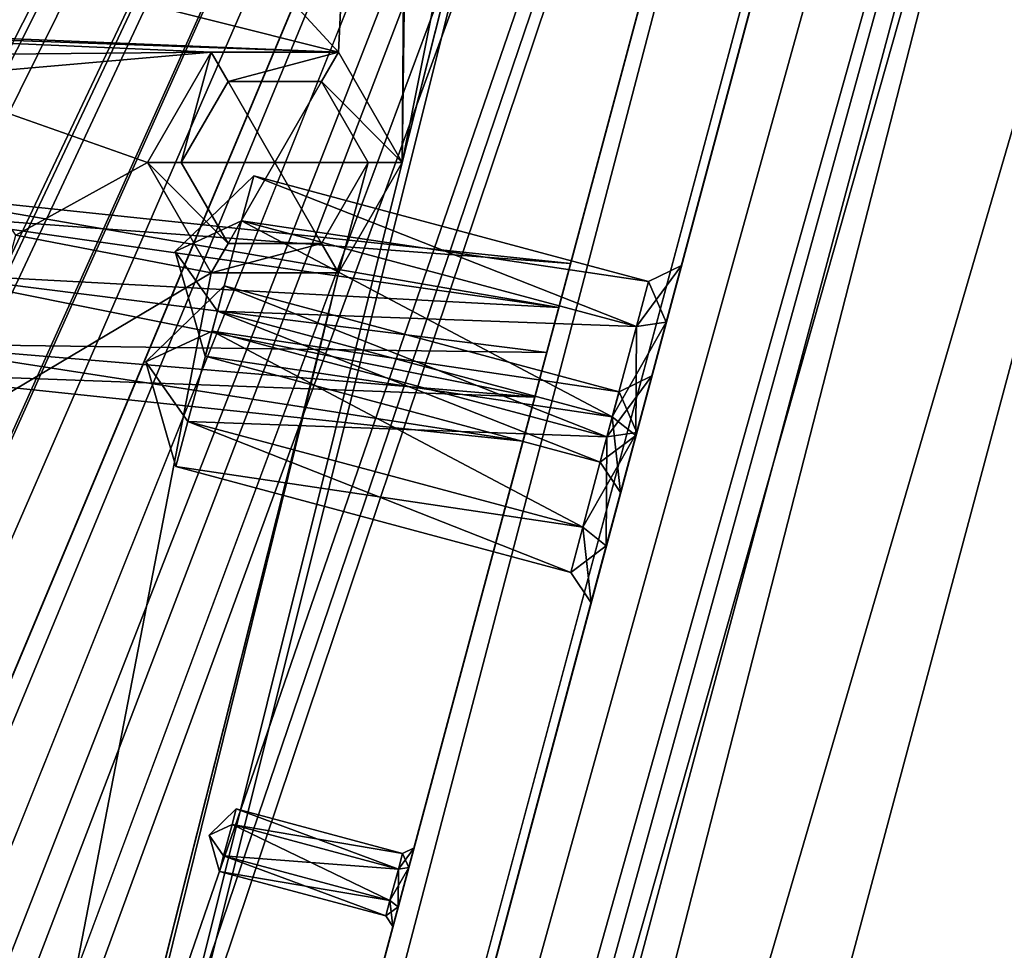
# Model space of a CAD drawing. Header units: inches. Extents: x -12.5 to 12.5, y -27.4 to 0.
# Tile 126 of 136: x 10.1 to 11.5, y -5.5 to -4.3. Entities that reach past the tile are written whole.
import ezdxf

# ---------------------------------------------------------------- set-up
doc = ezdxf.new("R2010")
doc.units = ezdxf.units.IN
doc.header["$LTSCALE"] = 52.148148
doc.header["$MEASUREMENT"] = 0
for name, color, linetype in [('1', 7, 'CONTINUOUS'), ('106', 7, 'CONTINUOUS'), ('113', 7, 'CONTINUOUS'), ('116', 7, 'CONTINUOUS'), ('123', 7, 'CONTINUOUS'), ('125', 7, 'CONTINUOUS'), ('126', 7, 'CONTINUOUS'), ('127', 7, 'CONTINUOUS'), ('2', 7, 'CONTINUOUS'), ('361', 7, 'CONTINUOUS'), ('362', 7, 'CONTINUOUS'), ('363', 7, 'CONTINUOUS'), ('364', 7, 'CONTINUOUS'), ('4', 7, 'CONTINUOUS'), ('479', 7, 'CONTINUOUS'), ('480', 7, 'CONTINUOUS'), ('481', 7, 'CONTINUOUS'), ('482', 7, 'CONTINUOUS'), ('483', 7, 'CONTINUOUS'), ('484', 7, 'CONTINUOUS'), ('533', 7, 'CONTINUOUS'), ('534', 7, 'CONTINUOUS'), ('535', 7, 'CONTINUOUS'), ('536', 7, 'CONTINUOUS'), ('537', 7, 'CONTINUOUS'), ('538', 7, 'CONTINUOUS'), ('611', 7, 'CONTINUOUS'), ('612', 7, 'CONTINUOUS'), ('613', 7, 'CONTINUOUS'), ('614', 7, 'CONTINUOUS'), ('615', 7, 'CONTINUOUS'), ('616', 7, 'CONTINUOUS'), ('749', 7, 'CONTINUOUS'), ('750', 7, 'CONTINUOUS'), ('751', 7, 'CONTINUOUS'), ('752', 7, 'CONTINUOUS'), ('753', 7, 'CONTINUOUS'), ('754', 7, 'CONTINUOUS')]:
    doc.layers.add(name, color=color, linetype=linetype)

msp = doc.modelspace()

# ---------------------------------------------------------------- linework, layer by layer
at = {"layer": '1', "linetype": 'Continuous'}
for points in [[(3.3795, -24.259), (3.7165, -24.7877), (12.2412, -0.07), (3.3795, -24.259)], [(4.4125, -21.109), (3.3795, -24.259), (12.2412, -0.07), (4.4125, -21.109)], [(3.7165, -24.7877), (3.8415, -24.7877), (12.2412, -0.07), (3.7165, -24.7877)], [(3.8415, -24.7877), (3.904, -24.896), (12.2412, -0.07), (3.8415, -24.7877)], [(12.2412, -0.07), (3.904, -24.896), (4.9442, -27.303), (12.2412, -0.07)], [(4.6455, -19.534), (4.2953, -20.8262), (12.2412, -0.07), (4.6455, -19.534)], [(4.2953, -20.8262), (4.4125, -21.109), (12.2412, -0.07), (4.2953, -20.8262)], [(5.0675, -17.959), (4.6455, -19.534), (12.2412, -0.07), (5.0675, -17.959)], [(5.4895, -16.384), (5.0675, -17.959), (12.2412, -0.07), (5.4895, -16.384)], [(5.9453, -15.0918), (5.4895, -16.384), (12.2412, -0.07), (5.9453, -15.0918)], [(6.2163, -13.5168), (5.9453, -14.5262), (12.2412, -0.07), (6.2163, -13.5168)], [(6.0625, -14.809), (5.9453, -15.0918), (12.2412, -0.07), (6.0625, -14.809)], [(5.9453, -14.5262), (6.0625, -14.809), (12.2412, -0.07), (5.9453, -14.5262)], [(6.6383, -11.9418), (6.2163, -12.9512), (12.2412, -0.07), (6.6383, -11.9418)], [(6.3335, -13.234), (6.2163, -13.5168), (12.2412, -0.07), (6.3335, -13.234)], [(6.2163, -12.9512), (6.3335, -13.234), (12.2412, -0.07), (6.2163, -12.9512)], [(7.0603, -10.3668), (6.6383, -11.3762), (12.2412, -0.07), (7.0603, -10.3668)], [(6.7555, -11.659), (6.6383, -11.9418), (12.2412, -0.07), (6.7555, -11.659)], [(6.6383, -11.3762), (6.7555, -11.659), (12.2412, -0.07), (6.6383, -11.3762)], [(7.4823, -8.7918), (7.0603, -9.8012), (12.2412, -0.07), (7.4823, -8.7918)], [(7.1775, -10.084), (7.0603, -10.3668), (12.2412, -0.07), (7.1775, -10.084)], [(7.0603, -9.8012), (7.1775, -10.084), (12.2412, -0.07), (7.0603, -9.8012)], [(7.9043, -7.2168), (7.4823, -8.2262), (12.2412, -0.07), (7.9043, -7.2168)], [(7.5995, -8.509), (7.4823, -8.7918), (12.2412, -0.07), (7.5995, -8.509)], [(7.4823, -8.2262), (7.5995, -8.509), (12.2412, -0.07), (7.4823, -8.2262)], [(8.3263, -5.6418), (7.9043, -6.6512), (12.2412, -0.07), (8.3263, -5.6418)], [(8.0215, -6.934), (7.9043, -7.2168), (12.2412, -0.07), (8.0215, -6.934)], [(7.9043, -6.6512), (8.0215, -6.934), (12.2412, -0.07), (7.9043, -6.6512)], [(8.7483, -4.0668), (8.0435, -4.959), (12.2412, -0.07), (8.7483, -4.0668)], [(8.0435, -4.959), (8.3263, -5.0762), (12.2412, -0.07), (8.0435, -4.959)], [(8.4435, -5.359), (8.3263, -5.6418), (12.2412, -0.07), (8.4435, -5.359)], [(8.3263, -5.0762), (8.4435, -5.359), (12.2412, -0.07), (8.3263, -5.0762)]]:
    msp.add_3dface(points, dxfattribs=at)
at = {"layer": '106', "color": 9, "linetype": 'Continuous', "true_color": 0xbfc4ba}
for points in [[(5.1445, -26.5063, -3.07), (11.9432, -1.1333, -3.07), (12.1412, -1.1863, -3.07), (5.1445, -26.5063, -3.07)], [(5.3425, -26.5593, -3.07), (5.1445, -26.5063, -3.07), (12.1412, -1.1863, -3.07), (5.3425, -26.5593, -3.07)]]:
    msp.add_3dface(points, dxfattribs=at)
at = {"layer": '113', "linetype": 'Continuous'}
for points in [[(5.1445, -26.5063, -3.3), (11.9432, -1.1333, -3.3), (5.1445, -26.5063, -3.07), (5.1445, -26.5063, -3.3)], [(11.9432, -1.1333, -3.3), (11.9432, -1.1333, -3.07), (5.1445, -26.5063, -3.07), (11.9432, -1.1333, -3.3)]]:
    msp.add_3dface(points, dxfattribs=at)
at = {"layer": '116', "linetype": 'Continuous'}
for points in [[(12.1412, -1.1863, -3.3), (5.3425, -26.5593, -3.3), (12.1412, -1.1863, -3.07), (12.1412, -1.1863, -3.3)], [(5.3425, -26.5593, -3.3), (5.3425, -26.5593, -3.07), (12.1412, -1.1863, -3.07), (5.3425, -26.5593, -3.3)]]:
    msp.add_3dface(points, dxfattribs=at)
at = {"layer": '123', "linetype": 'Continuous'}
for points in [[(4.7722, -27.373, -2.782), (12.375, 0, -2.782), (12.1068, 0, -2.782), (4.7722, -27.373, -2.782)], [(12.375, 0, -2.782), (4.7722, -27.373, -2.782), (12.4634, -0.0366, -2.782), (12.375, 0, -2.782)], [(4.7722, -27.373, -2.782), (12.5, -0.125, -2.782), (12.4634, -0.0366, -2.782), (4.7722, -27.373, -2.782)], [(4.7722, -27.373, -2.782), (12.5, -0.9296, -2.782), (12.5, -0.125, -2.782), (4.7722, -27.373, -2.782)], [(4.7722, -27.373, -2.782), (5.4393, -27.2804, -2.782), (12.5, -0.9296, -2.782), (4.7722, -27.373, -2.782)]]:
    msp.add_3dface(points, dxfattribs=at)
at = {"layer": '125', "linetype": 'Continuous'}
for points in [[(12.2412, -0.07), (4.9442, -27.303), (12.2412, -0.07, -0.25), (12.2412, -0.07)], [(12.2412, -0.07, -0.25), (4.9442, -27.303), (12.2077, -0.195, -0.25), (12.2412, -0.07, -0.25)], [(4.9442, -27.303), (11.8127, -1.6694, -0.3911), (12.2077, -0.195, -0.25), (4.9442, -27.303)], [(12.1408, -0.445, -1.11), (5.0595, -26.8728, -1.0059), (5.0447, -26.928, -1.11), (12.1408, -0.445, -1.11)], [(5.1013, -26.7168, -1.0059), (5.0595, -26.8728, -1.0059), (12.1408, -0.445, -1.11), (5.1013, -26.7168, -1.0059)], [(5.9035, -23.7229, -1.0059), (5.1013, -26.7168, -1.0059), (12.1408, -0.445, -1.11), (5.9035, -23.7229, -1.0059)], [(5.9453, -23.5669, -1.0059), (5.9035, -23.7229, -1.0059), (12.1408, -0.445, -1.11), (5.9453, -23.5669, -1.0059)], [(6.7475, -20.573, -1.0059), (5.9453, -23.5669, -1.0059), (12.1408, -0.445, -1.11), (6.7475, -20.573, -1.0059)], [(6.7893, -20.417, -1.0059), (6.7475, -20.573, -1.0059), (12.1408, -0.445, -1.11), (6.7893, -20.417, -1.0059)], [(7.5915, -17.4231, -1.0059), (6.7893, -20.417, -1.0059), (12.1408, -0.445, -1.11), (7.5915, -17.4231, -1.0059)], [(7.6333, -17.2671, -1.0059), (7.5915, -17.4231, -1.0059), (12.1408, -0.445, -1.11), (7.6333, -17.2671, -1.0059)], [(8.4355, -14.2732, -1.0059), (7.6333, -17.2671, -1.0059), (12.1408, -0.445, -1.11), (8.4355, -14.2732, -1.0059)], [(8.4773, -14.1172, -1.0059), (8.4355, -14.2732, -1.0059), (12.1408, -0.445, -1.11), (8.4773, -14.1172, -1.0059)], [(9.2795, -11.1234, -1.0059), (8.4773, -14.1172, -1.0059), (12.1408, -0.445, -1.11), (9.2795, -11.1234, -1.0059)], [(9.3213, -10.9674, -1.0059), (9.2795, -11.1234, -1.0059), (12.1408, -0.445, -1.11), (9.3213, -10.9674, -1.0059)], [(10.1235, -7.9735, -1.0059), (9.3213, -10.9674, -1.0059), (12.1408, -0.445, -1.11), (10.1235, -7.9735, -1.0059)], [(10.1653, -7.8175, -1.0059), (10.1235, -7.9735, -1.0059), (12.1408, -0.445, -1.11), (10.1653, -7.8175, -1.0059)], [(10.9675, -4.8236, -1.0059), (10.1653, -7.8175, -1.0059), (12.1408, -0.445, -1.11), (10.9675, -4.8236, -1.0059)], [(11.0093, -4.6676, -1.0059), (10.9675, -4.8236, -1.0059), (12.1408, -0.445, -1.11), (11.0093, -4.6676, -1.0059)], [(11.0302, -4.5896, -0.866), (11.0093, -4.6676, -1.0059), (12.1408, -0.445, -1.11), (11.0302, -4.5896, -0.866)], [(11.8115, -1.6737, -1.0059), (11.0302, -4.5896, -0.866), (12.1408, -0.445, -1.11), (11.8115, -1.6737, -1.0059)], [(11.8127, -1.6694, -0.3911), (4.9442, -27.303), (11.7709, -1.8254, -0.3911), (11.8127, -1.6694, -0.3911)], [(11.8115, -1.6737, -1.0059), (11.7906, -1.7517, -0.866), (11.0302, -4.5896, -0.866), (11.8115, -1.6737, -1.0059)], [(11.7906, -1.7517, -0.866), (11.75, -1.9034, -0.531), (11.0302, -4.5896, -0.866), (11.7906, -1.7517, -0.866)], [(11.7709, -1.8254, -0.3911), (4.9442, -27.303), (10.9687, -4.8192, -0.3911), (11.7709, -1.8254, -0.3911)], [(11.75, -1.9034, -0.531), (11.7709, -1.8254, -0.3911), (10.9687, -4.8192, -0.3911), (11.75, -1.9034, -0.531)], [(10.9896, -4.7412, -0.531), (11.75, -1.9034, -0.531), (10.9687, -4.8192, -0.3911), (10.9896, -4.7412, -0.531)], [(11.75, -1.9034, -0.531), (10.9896, -4.7412, -0.531), (11.0302, -4.5896, -0.866), (11.75, -1.9034, -0.531)], [(11.0302, -4.5896, -0.866), (10.9896, -4.7412, -0.531), (11.0093, -4.6676, -0.7261), (11.0302, -4.5896, -0.866)], [(11.0093, -4.6676, -0.7261), (10.9687, -4.8192, -0.6709), (10.9675, -4.8236, -0.7261), (11.0093, -4.6676, -0.7261)], [(10.9896, -4.7412, -0.531), (10.9687, -4.8192, -0.6709), (11.0093, -4.6676, -0.7261), (10.9896, -4.7412, -0.531)], [(10.9687, -4.8192, -0.3911), (4.9442, -27.303), (10.9269, -4.9752, -0.3911), (10.9687, -4.8192, -0.3911)], [(10.9675, -4.8236, -1.0059), (10.1862, -7.7395, -0.866), (10.1653, -7.8175, -1.0059), (10.9675, -4.8236, -1.0059)], [(10.9675, -4.8236, -1.0059), (10.9466, -4.9016, -0.866), (10.1862, -7.7395, -0.866), (10.9675, -4.8236, -1.0059)], [(10.9687, -4.8192, -0.6709), (10.9269, -4.9752, -0.6709), (10.9675, -4.8236, -0.7261), (10.9687, -4.8192, -0.6709)], [(10.9675, -4.8236, -0.7261), (10.9269, -4.9752, -0.6709), (10.9466, -4.9016, -0.866), (10.9675, -4.8236, -0.7261)], [(10.9466, -4.9016, -0.866), (10.906, -5.0532, -0.531), (10.1862, -7.7395, -0.866), (10.9466, -4.9016, -0.866)], [(10.9269, -4.9752, -0.6709), (10.906, -5.0532, -0.531), (10.9466, -4.9016, -0.866), (10.9269, -4.9752, -0.6709)], [(10.9269, -4.9752, -0.3911), (4.9442, -27.303), (10.1247, -7.9691, -0.3911), (10.9269, -4.9752, -0.3911)], [(10.906, -5.0532, -0.531), (10.9269, -4.9752, -0.3911), (10.1247, -7.9691, -0.3911), (10.906, -5.0532, -0.531)], [(10.1456, -7.8911, -0.531), (10.906, -5.0532, -0.531), (10.1247, -7.9691, -0.3911), (10.1456, -7.8911, -0.531)], [(10.906, -5.0532, -0.531), (10.1456, -7.8911, -0.531), (10.1862, -7.7395, -0.866), (10.906, -5.0532, -0.531)]]:
    msp.add_3dface(points, dxfattribs=at)
at = {"layer": '126', "linetype": 'Continuous'}
for points in [[(11.9875, -0.445, -1.11), (5.0447, -26.928, -1.11), (4.8914, -26.928, -1.11), (11.9875, -0.445, -1.11)], [(12.1408, -0.445, -1.11), (5.0447, -26.928, -1.11), (11.9875, -0.445, -1.11), (12.1408, -0.445, -1.11)]]:
    msp.add_3dface(points, dxfattribs=at)
at = {"layer": '127', "color": 253, "linetype": 'Continuous', "true_color": 0xaab2c4}
for points in [[(4.7722, -27.373, -2.782), (12.1068, 0, -2.782), (5.5428, -24.4972, -2.4165), (4.7722, -27.373, -2.782)], [(5.5428, -24.4972, -2.4165), (12.1068, 0, -2.782), (5.5573, -24.4431, -2.4165), (5.5428, -24.4972, -2.4165)], [(5.5573, -24.4431, -2.4165), (12.1068, 0, -2.782), (5.5645, -24.416, -2.368), (5.5573, -24.4431, -2.4165)], [(12.1068, 0, -2.782), (7.0173, -18.9943, -2.4165), (5.5645, -24.416, -2.368), (12.1068, 0, -2.782)], [(7.0173, -18.9943, -2.4165), (12.1068, 0, -2.782), (7.0318, -18.9402, -2.4165), (7.0173, -18.9943, -2.4165)], [(7.0318, -18.9402, -2.4165), (12.1068, 0, -2.782), (7.039, -18.9132, -2.368), (7.0318, -18.9402, -2.4165)], [(12.1068, 0, -2.782), (8.6996, -12.7158, -2.4165), (7.039, -18.9132, -2.368), (12.1068, 0, -2.782)], [(8.6996, -12.7158, -2.4165), (12.1068, 0, -2.782), (8.7141, -12.6617, -2.4165), (8.6996, -12.7158, -2.4165)], [(8.7141, -12.6617, -2.4165), (12.1068, 0, -2.782), (8.7213, -12.6346, -2.368), (8.7141, -12.6617, -2.4165)], [(12.1068, 0, -2.782), (10.3819, -6.4373, -2.4165), (8.7213, -12.6346, -2.368), (12.1068, 0, -2.782)], [(10.3819, -6.4373, -2.4165), (12.1068, 0, -2.782), (10.3964, -6.3832, -2.4165), (10.3819, -6.4373, -2.4165)], [(10.3964, -6.3832, -2.4165), (12.1068, 0, -2.782), (10.4037, -6.3561, -2.368), (10.3964, -6.3832, -2.4165)], [(12.1068, 0, -2.782), (10.845, -4.7091, -2.042), (10.4037, -6.3561, -2.368), (12.1068, 0, -2.782)], [(10.845, -4.7091, -2.042), (12.1068, 0, -2.782), (10.8615, -4.6476, -2.025), (10.845, -4.7091, -2.042)], [(10.8615, -4.6476, -2.025), (12.1068, 0, -2.782), (10.8777, -4.5869, -1.917), (10.8615, -4.6476, -2.025)], [(10.8777, -4.5869, -1.917), (12.1068, 0, -2.782), (11.5922, -1.9206, -2.4165), (10.8777, -4.5869, -1.917)], [(4.8914, -26.928, -1.11), (10.845, -4.7091, -1.292), (11.9875, -0.445, -1.11), (4.8914, -26.928, -1.11)], [(11.8655, -0.9006, -1.3195), (11.9875, -0.445, -1.11), (10.845, -4.7091, -1.292), (11.8655, -0.9006, -1.3195)], [(11.851, -0.9547, -1.3195), (11.8655, -0.9006, -1.3195), (10.845, -4.7091, -1.292), (11.851, -0.9547, -1.3195)], [(10.845, -4.7091, -1.292), (11.8437, -0.9817, -1.368), (11.851, -0.9547, -1.3195), (10.845, -4.7091, -1.292)], [(10.845, -4.7091, -1.292), (10.8615, -4.6476, -1.309), (11.8437, -0.9817, -1.368), (10.845, -4.7091, -1.292)], [(11.8437, -0.9817, -1.368), (10.8615, -4.6476, -1.309), (11.6067, -1.8665, -2.3195), (11.8437, -0.9817, -1.368)], [(11.6067, -1.8665, -2.3195), (10.8615, -4.6476, -1.309), (11.5922, -1.9206, -2.3195), (11.6067, -1.8665, -2.3195)], [(10.8615, -4.6476, -1.309), (11.5849, -1.9476, -2.368), (11.5922, -1.9206, -2.3195), (10.8615, -4.6476, -1.309)], [(10.8777, -4.5869, -1.417), (10.8777, -4.5869, -1.917), (11.5922, -1.9206, -2.4165), (10.8777, -4.5869, -1.417)], [(11.5849, -1.9476, -2.368), (10.8777, -4.5869, -1.417), (11.5922, -1.9206, -2.4165), (11.5849, -1.9476, -2.368)], [(10.8615, -4.6476, -1.309), (10.8777, -4.5869, -1.417), (11.5849, -1.9476, -2.368), (10.8615, -4.6476, -1.309)], [(10.845, -4.7091, -1.292), (4.8914, -26.928, -1.11), (10.8285, -4.7706, -1.309), (10.845, -4.7091, -1.292)], [(10.845, -4.7091, -2.042), (10.8285, -4.7706, -2.025), (10.4037, -6.3561, -2.368), (10.845, -4.7091, -2.042)], [(10.8285, -4.7706, -1.309), (4.8914, -26.928, -1.11), (10.6552, -5.4172, -1.3195), (10.8285, -4.7706, -1.309)], [(10.8285, -4.7706, -2.025), (10.6407, -5.4713, -1.4165), (10.4037, -6.3561, -2.368), (10.8285, -4.7706, -2.025)], [(10.6407, -5.4713, -1.4165), (10.8285, -4.7706, -2.025), (10.6552, -5.4172, -1.4165), (10.6407, -5.4713, -1.4165)], [(10.8122, -4.8313, -1.417), (10.8285, -4.7706, -1.309), (10.6552, -5.4172, -1.3195), (10.8122, -4.8313, -1.417)], [(10.6552, -5.4172, -1.4165), (10.8285, -4.7706, -2.025), (10.6625, -5.3902, -1.368), (10.6552, -5.4172, -1.4165)], [(10.8285, -4.7706, -2.025), (10.8122, -4.8313, -1.917), (10.6625, -5.3902, -1.368), (10.8285, -4.7706, -2.025)], [(10.8122, -4.8313, -1.917), (10.8122, -4.8313, -1.417), (10.6552, -5.4172, -1.3195), (10.8122, -4.8313, -1.917)], [(10.6625, -5.3902, -1.368), (10.8122, -4.8313, -1.917), (10.6552, -5.4172, -1.3195), (10.6625, -5.3902, -1.368)], [(10.6552, -5.4172, -1.3195), (4.8914, -26.928, -1.11), (10.6407, -5.4713, -1.3195), (10.6552, -5.4172, -1.3195)], [(4.8914, -26.928, -1.11), (9.1569, -11.0092, -1.292), (10.6407, -5.4713, -1.3195), (4.8914, -26.928, -1.11)], [(9.1569, -11.0092, -1.292), (10.6335, -5.4984, -1.368), (10.6407, -5.4713, -1.3195), (9.1569, -11.0092, -1.292)], [(10.6407, -5.4713, -1.4165), (10.6335, -5.4984, -1.368), (10.4037, -6.3561, -2.368), (10.6407, -5.4713, -1.4165)], [(10.6335, -5.4984, -1.368), (9.1569, -11.0092, -1.292), (10.3964, -6.3832, -2.3195), (10.6335, -5.4984, -1.368)], [(10.4037, -6.3561, -2.368), (10.6335, -5.4984, -1.368), (10.3964, -6.3832, -2.3195), (10.4037, -6.3561, -2.368)]]:
    msp.add_3dface(points, dxfattribs=at)
at = {"layer": '2', "linetype": 'Continuous'}
for points in [[(5.4393, -27.2804, -3.3), (12.1412, -1.1863, -3.3), (12.5, -0.9296, -3.3), (5.4393, -27.2804, -3.3)], [(11.9432, -1.1333, -3.3), (5.1445, -26.5063, -3.3), (11.4685, -1.2016, -3.3), (11.9432, -1.1333, -3.3)], [(5.3425, -26.5593, -3.3), (12.1412, -1.1863, -3.3), (5.4393, -27.2804, -3.3), (5.3425, -26.5593, -3.3)], [(11.4685, -1.2016, -3.3), (5.1445, -26.5063, -3.3), (10.646, -4.448, -3.3), (11.4685, -1.2016, -3.3)], [(10.6792, -1.9199, -3.3), (11.2935, -1.2016, -3.3), (10.646, -4.448, -3.3), (10.6792, -1.9199, -3.3)], [(11.2935, -1.2016, -3.3), (11.4685, -1.2016, -3.3), (10.646, -4.448, -3.3), (11.2935, -1.2016, -3.3)], [(10.6647, -2.0994, -3.3), (10.6792, -1.9199, -3.3), (10.646, -4.448, -3.3), (10.6647, -2.0994, -3.3)], [(10.1848, -3.8904, -3.3), (10.6647, -2.0994, -3.3), (10.5585, -4.2964, -3.3), (10.1848, -3.8904, -3.3)], [(10.5585, -4.2964, -3.3), (10.6647, -2.0994, -3.3), (10.646, -4.448, -3.3), (10.5585, -4.2964, -3.3)], [(10.0062, -4.1577, -3.3), (10.1848, -3.8904, -3.3), (10.5585, -4.2964, -3.3), (10.0062, -4.1577, -3.3)], [(9.7018, -4.261, -3.3), (10.0062, -4.1577, -3.3), (10.5585, -4.2964, -3.3), (9.7018, -4.261, -3.3)], [(9.5772, -4.261, -3.3), (9.7018, -4.261, -3.3), (10.5585, -4.2964, -3.3), (9.5772, -4.261, -3.3)], [(9.7098, -4.303, -3.3), (9.5772, -4.261, -3.3), (10.3835, -4.2964, -3.3), (9.7098, -4.303, -3.3)], [(10.3835, -4.2964, -3.3), (9.5772, -4.261, -3.3), (10.5585, -4.2964, -3.3), (10.3835, -4.2964, -3.3)], [(9.9685, -4.3325, -3.3), (9.7098, -4.303, -3.3), (10.3835, -4.2964, -3.3), (9.9685, -4.3325, -3.3)], [(10.296, -4.448, -3.3), (9.9685, -4.3325, -3.3), (10.3835, -4.2964, -3.3), (10.296, -4.448, -3.3)], [(10.1151, -4.5478, -3.3), (9.9685, -4.3325, -3.3), (10.296, -4.448, -3.3), (10.1151, -4.5478, -3.3)], [(10.646, -4.448, -3.3), (5.1445, -26.5063, -3.3), (10.5585, -4.5996, -3.3), (10.646, -4.448, -3.3)], [(10.1151, -4.5478, -3.3), (10.296, -4.448, -3.3), (10.3835, -4.5996, -3.3), (10.1151, -4.5478, -3.3)], [(10.0477, -4.7993, -3.3), (10.1151, -4.5478, -3.3), (10.3835, -4.5996, -3.3), (10.0477, -4.7993, -3.3)], [(10.5585, -4.5996, -3.3), (5.1445, -26.5063, -3.3), (9.802, -7.598, -3.3), (10.5585, -4.5996, -3.3)], [(10.0477, -4.7993, -3.3), (10.3835, -4.5996, -3.3), (9.802, -7.598, -3.3), (10.0477, -4.7993, -3.3)], [(10.3835, -4.5996, -3.3), (10.5585, -4.5996, -3.3), (9.802, -7.598, -3.3), (10.3835, -4.5996, -3.3)]]:
    msp.add_3dface(points, dxfattribs=at)
at = {"layer": '361', "linetype": 'Continuous'}
for points in [[(10.8777, -4.5869, -1.417), (10.8615, -4.6476, -1.309), (9.9374, -4.488, -1.417), (10.8777, -4.5869, -1.417)], [(10.8615, -4.6476, -1.309), (9.9584, -4.5187, -1.3378), (9.9374, -4.488, -1.417), (10.8615, -4.6476, -1.309)], [(10.8615, -4.6476, -1.309), (9.9789, -4.6, -1.2933), (9.9584, -4.5187, -1.3378), (10.8615, -4.6476, -1.309)], [(10.8285, -4.7706, -1.309), (9.9487, -4.6973, -1.3226), (9.9789, -4.6, -1.2933), (10.8285, -4.7706, -1.309)], [(10.8615, -4.6476, -1.309), (10.845, -4.7091, -1.292), (9.9789, -4.6, -1.2933), (10.8615, -4.6476, -1.309)], [(10.845, -4.7091, -1.292), (10.8285, -4.7706, -1.309), (9.9789, -4.6, -1.2933), (10.845, -4.7091, -1.292)], [(10.8122, -4.8313, -1.417), (9.9113, -4.7366, -1.417), (9.9487, -4.6973, -1.3226), (10.8122, -4.8313, -1.417)], [(10.8285, -4.7706, -1.309), (10.8122, -4.8313, -1.417), (9.9487, -4.6973, -1.3226), (10.8285, -4.7706, -1.309)]]:
    msp.add_3dface(points, dxfattribs=at)
at = {"layer": '362', "linetype": 'Continuous'}
for points in [[(10.8777, -4.5869, -1.917), (10.8777, -4.5869, -1.417), (9.9374, -4.488, -1.417), (10.8777, -4.5869, -1.917)], [(9.9374, -4.488, -1.917), (10.8777, -4.5869, -1.917), (9.9374, -4.488, -1.417), (9.9374, -4.488, -1.917)]]:
    msp.add_3dface(points, dxfattribs=at)
at = {"layer": '363', "linetype": 'Continuous'}
for points in [[(10.8777, -4.5869, -1.917), (9.9374, -4.488, -1.917), (9.9585, -4.5188, -1.9964), (10.8777, -4.5869, -1.917)], [(10.8615, -4.6476, -2.025), (10.8777, -4.5869, -1.917), (9.9585, -4.5188, -1.9964), (10.8615, -4.6476, -2.025)], [(9.9789, -4.6, -2.0407), (10.8615, -4.6476, -2.025), (9.9585, -4.5188, -1.9964), (9.9789, -4.6, -2.0407)], [(10.845, -4.7091, -2.042), (9.9789, -4.6, -2.0407), (9.9487, -4.6974, -2.0113), (10.845, -4.7091, -2.042)], [(10.845, -4.7091, -2.042), (10.8615, -4.6476, -2.025), (9.9789, -4.6, -2.0407), (10.845, -4.7091, -2.042)], [(9.9113, -4.7366, -1.917), (10.8285, -4.7706, -2.025), (9.9487, -4.6974, -2.0113), (9.9113, -4.7366, -1.917)], [(10.8285, -4.7706, -2.025), (10.845, -4.7091, -2.042), (9.9487, -4.6974, -2.0113), (10.8285, -4.7706, -2.025)], [(10.8122, -4.8313, -1.917), (10.8285, -4.7706, -2.025), (9.9113, -4.7366, -1.917), (10.8122, -4.8313, -1.917)]]:
    msp.add_3dface(points, dxfattribs=at)
at = {"layer": '364', "linetype": 'Continuous'}
for points in [[(10.8122, -4.8313, -1.417), (10.8122, -4.8313, -1.917), (9.9113, -4.7366, -1.917), (10.8122, -4.8313, -1.417)], [(10.8122, -4.8313, -1.417), (9.9113, -4.7366, -1.917), (9.9113, -4.7366, -1.417), (10.8122, -4.8313, -1.417)]]:
    msp.add_3dface(points, dxfattribs=at)
at = {"layer": '4', "linetype": 'Continuous'}
for points in [[(5.4393, -27.2804, -3.3), (12.5, -0.9296, -3.3), (5.4393, -27.2804, -2.782), (5.4393, -27.2804, -3.3)], [(5.4393, -27.2804, -2.782), (12.5, -0.9296, -3.3), (12.5, -0.9296, -2.782), (5.4393, -27.2804, -2.782)]]:
    msp.add_3dface(points, dxfattribs=at)
at = {"layer": '479', "linetype": 'Continuous'}
for points in [[(10.4015, -4.6178, -0.531), (10.2937, -4.722, -0.531), (10.3849, -4.6799, -0.6423), (10.4015, -4.6178, -0.531)], [(10.3849, -4.6799, -0.6423), (10.2937, -4.722, -0.531), (10.3516, -4.804, -0.6423), (10.3849, -4.6799, -0.6423)], [(10.3516, -4.804, -0.6423), (10.2937, -4.722, -0.531), (10.335, -4.8661, -0.531), (10.3516, -4.804, -0.6423)]]:
    msp.add_3dface(points, dxfattribs=at)
at = {"layer": '480', "linetype": 'Continuous'}
for points in [[(10.4015, -4.6178, -0.531), (10.3849, -4.6799, -0.6423), (10.9444, -4.7633, -0.531), (10.4015, -4.6178, -0.531)], [(10.3849, -4.6799, -0.6423), (10.3516, -4.804, -0.6423), (10.9277, -4.8254, -0.6423), (10.3849, -4.6799, -0.6423)], [(10.9444, -4.7633, -0.531), (10.3849, -4.6799, -0.6423), (10.9277, -4.8254, -0.6423), (10.9444, -4.7633, -0.531)], [(10.3516, -4.804, -0.6423), (10.335, -4.8661, -0.531), (10.8945, -4.9495, -0.6423), (10.3516, -4.804, -0.6423)], [(10.9277, -4.8254, -0.6423), (10.3516, -4.804, -0.6423), (10.8945, -4.9495, -0.6423), (10.9277, -4.8254, -0.6423)], [(10.8945, -4.9495, -0.6423), (10.335, -4.8661, -0.531), (10.8779, -5.0115, -0.531), (10.8945, -4.9495, -0.6423)]]:
    msp.add_3dface(points, dxfattribs=at)
at = {"layer": '481', "linetype": 'Continuous'}
for points in [[(10.9687, -4.8192, -0.6709), (10.9896, -4.7412, -0.531), (10.9277, -4.8254, -0.6423), (10.9687, -4.8192, -0.6709)], [(10.9896, -4.7412, -0.531), (10.9444, -4.7633, -0.531), (10.9277, -4.8254, -0.6423), (10.9896, -4.7412, -0.531)], [(10.9269, -4.9752, -0.6709), (10.9687, -4.8192, -0.6709), (10.8945, -4.9495, -0.6423), (10.9269, -4.9752, -0.6709)], [(10.9687, -4.8192, -0.6709), (10.9277, -4.8254, -0.6423), (10.8945, -4.9495, -0.6423), (10.9687, -4.8192, -0.6709)], [(10.9269, -4.9752, -0.6709), (10.8945, -4.9495, -0.6423), (10.8779, -5.0115, -0.531), (10.9269, -4.9752, -0.6709)], [(10.906, -5.0532, -0.531), (10.9269, -4.9752, -0.6709), (10.8779, -5.0115, -0.531), (10.906, -5.0532, -0.531)]]:
    msp.add_3dface(points, dxfattribs=at)
at = {"layer": '482', "linetype": 'Continuous'}
for points in [[(10.2937, -4.722, -0.531), (10.4015, -4.6178, -0.531), (10.3849, -4.6799, -0.4197), (10.2937, -4.722, -0.531)], [(10.3516, -4.804, -0.4197), (10.2937, -4.722, -0.531), (10.3849, -4.6799, -0.4197), (10.3516, -4.804, -0.4197)], [(10.335, -4.8661, -0.531), (10.2937, -4.722, -0.531), (10.3516, -4.804, -0.4197), (10.335, -4.8661, -0.531)]]:
    msp.add_3dface(points, dxfattribs=at)
at = {"layer": '483', "linetype": 'Continuous'}
for points in [[(10.3849, -4.6799, -0.4197), (10.4015, -4.6178, -0.531), (10.9277, -4.8254, -0.4197), (10.3849, -4.6799, -0.4197)], [(10.4015, -4.6178, -0.531), (10.9444, -4.7633, -0.531), (10.9277, -4.8254, -0.4197), (10.4015, -4.6178, -0.531)], [(10.3516, -4.804, -0.4197), (10.3849, -4.6799, -0.4197), (10.8945, -4.9495, -0.4197), (10.3516, -4.804, -0.4197)], [(10.8945, -4.9495, -0.4197), (10.3849, -4.6799, -0.4197), (10.9277, -4.8254, -0.4197), (10.8945, -4.9495, -0.4197)], [(10.8779, -5.0115, -0.531), (10.335, -4.8661, -0.531), (10.3516, -4.804, -0.4197), (10.8779, -5.0115, -0.531)], [(10.8779, -5.0115, -0.531), (10.3516, -4.804, -0.4197), (10.8945, -4.9495, -0.4197), (10.8779, -5.0115, -0.531)]]:
    msp.add_3dface(points, dxfattribs=at)
at = {"layer": '484', "linetype": 'Continuous'}
for points in [[(10.9896, -4.7412, -0.531), (10.9687, -4.8192, -0.3911), (10.9444, -4.7633, -0.531), (10.9896, -4.7412, -0.531)], [(10.9444, -4.7633, -0.531), (10.9687, -4.8192, -0.3911), (10.9277, -4.8254, -0.4197), (10.9444, -4.7633, -0.531)], [(10.9269, -4.9752, -0.3911), (10.8945, -4.9495, -0.4197), (10.9277, -4.8254, -0.4197), (10.9269, -4.9752, -0.3911)], [(10.9687, -4.8192, -0.3911), (10.9269, -4.9752, -0.3911), (10.9277, -4.8254, -0.4197), (10.9687, -4.8192, -0.3911)], [(10.906, -5.0532, -0.531), (10.8779, -5.0115, -0.531), (10.8945, -4.9495, -0.4197), (10.906, -5.0532, -0.531)], [(10.9269, -4.9752, -0.3911), (10.906, -5.0532, -0.531), (10.8945, -4.9495, -0.4197), (10.9269, -4.9752, -0.3911)]]:
    msp.add_3dface(points, dxfattribs=at)
at = {"layer": '533', "linetype": 'Continuous'}
for points in [[(10.4421, -4.4662, -0.866), (10.3343, -4.5703, -0.866), (10.4255, -4.5282, -0.9773), (10.4421, -4.4662, -0.866)], [(10.4255, -4.5282, -0.9773), (10.3343, -4.5703, -0.866), (10.3922, -4.6524, -0.9773), (10.4255, -4.5282, -0.9773)], [(10.3922, -4.6524, -0.9773), (10.3343, -4.5703, -0.866), (10.3756, -4.7144, -0.866), (10.3922, -4.6524, -0.9773)]]:
    msp.add_3dface(points, dxfattribs=at)
at = {"layer": '534', "linetype": 'Continuous'}
for points in [[(10.4421, -4.4662, -0.866), (10.4255, -4.5282, -0.9773), (10.985, -4.6116, -0.866), (10.4421, -4.4662, -0.866)], [(10.4255, -4.5282, -0.9773), (10.3922, -4.6524, -0.9773), (10.9684, -4.6737, -0.9773), (10.4255, -4.5282, -0.9773)], [(10.985, -4.6116, -0.866), (10.4255, -4.5282, -0.9773), (10.9684, -4.6737, -0.9773), (10.985, -4.6116, -0.866)], [(10.3922, -4.6524, -0.9773), (10.3756, -4.7144, -0.866), (10.9351, -4.7978, -0.9773), (10.3922, -4.6524, -0.9773)], [(10.9684, -4.6737, -0.9773), (10.3922, -4.6524, -0.9773), (10.9351, -4.7978, -0.9773), (10.9684, -4.6737, -0.9773)], [(10.9351, -4.7978, -0.9773), (10.3756, -4.7144, -0.866), (10.9185, -4.8599, -0.866), (10.9351, -4.7978, -0.9773)]]:
    msp.add_3dface(points, dxfattribs=at)
at = {"layer": '535', "linetype": 'Continuous'}
for points in [[(11.0093, -4.6676, -1.0059), (11.0302, -4.5896, -0.866), (10.9684, -4.6737, -0.9773), (11.0093, -4.6676, -1.0059)], [(11.0302, -4.5896, -0.866), (10.985, -4.6116, -0.866), (10.9684, -4.6737, -0.9773), (11.0302, -4.5896, -0.866)], [(10.9675, -4.8236, -1.0059), (11.0093, -4.6676, -1.0059), (10.9351, -4.7978, -0.9773), (10.9675, -4.8236, -1.0059)], [(11.0093, -4.6676, -1.0059), (10.9684, -4.6737, -0.9773), (10.9351, -4.7978, -0.9773), (11.0093, -4.6676, -1.0059)], [(10.9675, -4.8236, -1.0059), (10.9351, -4.7978, -0.9773), (10.9185, -4.8599, -0.866), (10.9675, -4.8236, -1.0059)], [(10.9466, -4.9016, -0.866), (10.9675, -4.8236, -1.0059), (10.9185, -4.8599, -0.866), (10.9466, -4.9016, -0.866)]]:
    msp.add_3dface(points, dxfattribs=at)
at = {"layer": '536', "linetype": 'Continuous'}
for points in [[(10.3343, -4.5703, -0.866), (10.4421, -4.4662, -0.866), (10.4255, -4.5282, -0.7547), (10.3343, -4.5703, -0.866)], [(10.3922, -4.6524, -0.7547), (10.3343, -4.5703, -0.866), (10.4255, -4.5282, -0.7547), (10.3922, -4.6524, -0.7547)], [(10.3756, -4.7144, -0.866), (10.3343, -4.5703, -0.866), (10.3922, -4.6524, -0.7547), (10.3756, -4.7144, -0.866)]]:
    msp.add_3dface(points, dxfattribs=at)
at = {"layer": '537', "linetype": 'Continuous'}
for points in [[(10.4255, -4.5282, -0.7547), (10.4421, -4.4662, -0.866), (10.9684, -4.6737, -0.7547), (10.4255, -4.5282, -0.7547)], [(10.4421, -4.4662, -0.866), (10.985, -4.6116, -0.866), (10.9684, -4.6737, -0.7547), (10.4421, -4.4662, -0.866)], [(10.3922, -4.6524, -0.7547), (10.4255, -4.5282, -0.7547), (10.9351, -4.7978, -0.7547), (10.3922, -4.6524, -0.7547)], [(10.9351, -4.7978, -0.7547), (10.4255, -4.5282, -0.7547), (10.9684, -4.6737, -0.7547), (10.9351, -4.7978, -0.7547)], [(10.9185, -4.8599, -0.866), (10.3756, -4.7144, -0.866), (10.3922, -4.6524, -0.7547), (10.9185, -4.8599, -0.866)], [(10.9185, -4.8599, -0.866), (10.3922, -4.6524, -0.7547), (10.9351, -4.7978, -0.7547), (10.9185, -4.8599, -0.866)]]:
    msp.add_3dface(points, dxfattribs=at)
at = {"layer": '538', "linetype": 'Continuous'}
for points in [[(11.0302, -4.5896, -0.866), (11.0093, -4.6676, -0.7261), (10.985, -4.6116, -0.866), (11.0302, -4.5896, -0.866)], [(10.985, -4.6116, -0.866), (11.0093, -4.6676, -0.7261), (10.9684, -4.6737, -0.7547), (10.985, -4.6116, -0.866)], [(11.0093, -4.6676, -0.7261), (10.9675, -4.8236, -0.7261), (10.9684, -4.6737, -0.7547), (11.0093, -4.6676, -0.7261)], [(10.9675, -4.8236, -0.7261), (10.9351, -4.7978, -0.7547), (10.9684, -4.6737, -0.7547), (10.9675, -4.8236, -0.7261)], [(10.9466, -4.9016, -0.866), (10.9185, -4.8599, -0.866), (10.9351, -4.7978, -0.7547), (10.9466, -4.9016, -0.866)], [(10.9675, -4.8236, -0.7261), (10.9466, -4.9016, -0.866), (10.9351, -4.7978, -0.7547), (10.9675, -4.8236, -0.7261)]]:
    msp.add_3dface(points, dxfattribs=at)
at = {"layer": '611', "linetype": 'Continuous'}
for points in [[(10.418, -5.3366, -1.368), (10.3807, -5.3727, -1.368), (10.4123, -5.3581, -1.4065), (10.418, -5.3366, -1.368)], [(10.4123, -5.3581, -1.4065), (10.3807, -5.3727, -1.368), (10.4007, -5.4011, -1.4065), (10.4123, -5.3581, -1.4065)], [(10.4007, -5.4011, -1.4065), (10.3807, -5.3727, -1.368), (10.395, -5.4226, -1.368), (10.4007, -5.4011, -1.4065)]]:
    msp.add_3dface(points, dxfattribs=at)
at = {"layer": '612', "linetype": 'Continuous'}
for points in [[(10.418, -5.3366, -1.368), (10.4123, -5.3581, -1.4065), (10.6467, -5.3979, -1.368), (10.418, -5.3366, -1.368)], [(10.4123, -5.3581, -1.4065), (10.4007, -5.4011, -1.4065), (10.641, -5.4194, -1.4065), (10.4123, -5.3581, -1.4065)], [(10.6467, -5.3979, -1.368), (10.4123, -5.3581, -1.4065), (10.641, -5.4194, -1.4065), (10.6467, -5.3979, -1.368)], [(10.4007, -5.4011, -1.4065), (10.395, -5.4226, -1.368), (10.6294, -5.4624, -1.4065), (10.4007, -5.4011, -1.4065)], [(10.641, -5.4194, -1.4065), (10.4007, -5.4011, -1.4065), (10.6294, -5.4624, -1.4065), (10.641, -5.4194, -1.4065)], [(10.6294, -5.4624, -1.4065), (10.395, -5.4226, -1.368), (10.6237, -5.4838, -1.368), (10.6294, -5.4624, -1.4065)]]:
    msp.add_3dface(points, dxfattribs=at)
at = {"layer": '613', "linetype": 'Continuous'}
for points in [[(10.6552, -5.4172, -1.4165), (10.6625, -5.3902, -1.368), (10.641, -5.4194, -1.4065), (10.6552, -5.4172, -1.4165)], [(10.6625, -5.3902, -1.368), (10.6467, -5.3979, -1.368), (10.641, -5.4194, -1.4065), (10.6625, -5.3902, -1.368)], [(10.6407, -5.4713, -1.4165), (10.6552, -5.4172, -1.4165), (10.6294, -5.4624, -1.4065), (10.6407, -5.4713, -1.4165)], [(10.6552, -5.4172, -1.4165), (10.641, -5.4194, -1.4065), (10.6294, -5.4624, -1.4065), (10.6552, -5.4172, -1.4165)], [(10.6407, -5.4713, -1.4165), (10.6294, -5.4624, -1.4065), (10.6237, -5.4838, -1.368), (10.6407, -5.4713, -1.4165)], [(10.6335, -5.4984, -1.368), (10.6407, -5.4713, -1.4165), (10.6237, -5.4838, -1.368), (10.6335, -5.4984, -1.368)]]:
    msp.add_3dface(points, dxfattribs=at)
at = {"layer": '614', "linetype": 'Continuous'}
for points in [[(10.3807, -5.3727, -1.368), (10.418, -5.3366, -1.368), (10.4123, -5.3581, -1.3295), (10.3807, -5.3727, -1.368)], [(10.4007, -5.4011, -1.3295), (10.3807, -5.3727, -1.368), (10.4123, -5.3581, -1.3295), (10.4007, -5.4011, -1.3295)], [(10.395, -5.4226, -1.368), (10.3807, -5.3727, -1.368), (10.4007, -5.4011, -1.3295), (10.395, -5.4226, -1.368)]]:
    msp.add_3dface(points, dxfattribs=at)
at = {"layer": '615', "linetype": 'Continuous'}
for points in [[(10.4123, -5.3581, -1.3295), (10.418, -5.3366, -1.368), (10.641, -5.4194, -1.3295), (10.4123, -5.3581, -1.3295)], [(10.418, -5.3366, -1.368), (10.6467, -5.3979, -1.368), (10.641, -5.4194, -1.3295), (10.418, -5.3366, -1.368)], [(10.4007, -5.4011, -1.3295), (10.4123, -5.3581, -1.3295), (10.6294, -5.4624, -1.3295), (10.4007, -5.4011, -1.3295)], [(10.6294, -5.4624, -1.3295), (10.4123, -5.3581, -1.3295), (10.641, -5.4194, -1.3295), (10.6294, -5.4624, -1.3295)], [(10.6237, -5.4838, -1.368), (10.395, -5.4226, -1.368), (10.4007, -5.4011, -1.3295), (10.6237, -5.4838, -1.368)], [(10.6237, -5.4838, -1.368), (10.4007, -5.4011, -1.3295), (10.6294, -5.4624, -1.3295), (10.6237, -5.4838, -1.368)]]:
    msp.add_3dface(points, dxfattribs=at)
at = {"layer": '616', "linetype": 'Continuous'}
for points in [[(10.6467, -5.3979, -1.368), (10.6552, -5.4172, -1.3195), (10.641, -5.4194, -1.3295), (10.6467, -5.3979, -1.368)], [(10.6625, -5.3902, -1.368), (10.6552, -5.4172, -1.3195), (10.6467, -5.3979, -1.368), (10.6625, -5.3902, -1.368)], [(10.6407, -5.4713, -1.3195), (10.6294, -5.4624, -1.3295), (10.641, -5.4194, -1.3295), (10.6407, -5.4713, -1.3195)], [(10.6552, -5.4172, -1.3195), (10.6407, -5.4713, -1.3195), (10.641, -5.4194, -1.3295), (10.6552, -5.4172, -1.3195)], [(10.6335, -5.4984, -1.368), (10.6237, -5.4838, -1.368), (10.6294, -5.4624, -1.3295), (10.6335, -5.4984, -1.368)], [(10.6407, -5.4713, -1.3195), (10.6335, -5.4984, -1.368), (10.6294, -5.4624, -1.3295), (10.6407, -5.4713, -1.3195)]]:
    msp.add_3dface(points, dxfattribs=at)
at = {"layer": '749', "linetype": 'Continuous'}
for points in [[(10.3425, -4.448, -2.4), (10.471, -4.448, -2.3228), (10.4068, -4.5593, -2.4), (10.3425, -4.448, -2.4)], [(10.4068, -4.5593, -2.4), (10.471, -4.448, -2.3228), (10.5352, -4.5593, -2.4), (10.4068, -4.5593, -2.4)], [(10.5352, -4.5593, -2.4), (10.471, -4.448, -2.3228), (10.5995, -4.448, -2.4), (10.5352, -4.5593, -2.4)]]:
    msp.add_3dface(points, dxfattribs=at)
at = {"layer": '750', "linetype": 'Continuous'}
for points in [[(10.3425, -4.448, -2.4), (10.4068, -4.5593, -2.4), (10.3425, -4.448, -3.2465), (10.3425, -4.448, -2.4)], [(10.3425, -4.448, -3.2465), (10.4068, -4.5593, -2.4), (10.4068, -4.5593, -3.2465), (10.3425, -4.448, -3.2465)], [(10.5352, -4.5593, -2.4), (10.5995, -4.448, -2.4), (10.5352, -4.5593, -3.2465), (10.5352, -4.5593, -2.4)], [(10.5352, -4.5593, -3.2465), (10.5995, -4.448, -2.4), (10.5995, -4.448, -3.2465), (10.5352, -4.5593, -3.2465)], [(10.4068, -4.5593, -2.4), (10.5352, -4.5593, -2.4), (10.4068, -4.5593, -3.2465), (10.4068, -4.5593, -2.4)], [(10.4068, -4.5593, -3.2465), (10.5352, -4.5593, -2.4), (10.5352, -4.5593, -3.2465), (10.4068, -4.5593, -3.2465)]]:
    msp.add_3dface(points, dxfattribs=at)
at = {"layer": '751', "linetype": 'Continuous'}
for points in [[(10.3835, -4.5996, -3.3), (10.296, -4.448, -3.3), (10.4068, -4.5593, -3.2465), (10.3835, -4.5996, -3.3)], [(10.296, -4.448, -3.3), (10.3425, -4.448, -3.2465), (10.4068, -4.5593, -3.2465), (10.296, -4.448, -3.3)], [(10.5585, -4.5996, -3.3), (10.5352, -4.5593, -3.2465), (10.5995, -4.448, -3.2465), (10.5585, -4.5996, -3.3)], [(10.646, -4.448, -3.3), (10.5585, -4.5996, -3.3), (10.5995, -4.448, -3.2465), (10.646, -4.448, -3.3)], [(10.5585, -4.5996, -3.3), (10.3835, -4.5996, -3.3), (10.5352, -4.5593, -3.2465), (10.5585, -4.5996, -3.3)], [(10.3835, -4.5996, -3.3), (10.4068, -4.5593, -3.2465), (10.5352, -4.5593, -3.2465), (10.3835, -4.5996, -3.3)]]:
    msp.add_3dface(points, dxfattribs=at)
at = {"layer": '752', "linetype": 'Continuous'}
for points in [[(10.471, -4.448, -2.3228), (10.3425, -4.448, -2.4), (10.4068, -4.3367, -2.4), (10.471, -4.448, -2.3228)], [(10.5352, -4.3367, -2.4), (10.471, -4.448, -2.3228), (10.4068, -4.3367, -2.4), (10.5352, -4.3367, -2.4)], [(10.5995, -4.448, -2.4), (10.471, -4.448, -2.3228), (10.5352, -4.3367, -2.4), (10.5995, -4.448, -2.4)]]:
    msp.add_3dface(points, dxfattribs=at)
at = {"layer": '753', "linetype": 'Continuous'}
for points in [[(10.3425, -4.448, -2.4), (10.3425, -4.448, -3.2465), (10.4068, -4.3367, -3.2465), (10.3425, -4.448, -2.4)], [(10.4068, -4.3367, -2.4), (10.3425, -4.448, -2.4), (10.4068, -4.3367, -3.2465), (10.4068, -4.3367, -2.4)], [(10.5352, -4.3367, -2.4), (10.4068, -4.3367, -2.4), (10.5352, -4.3367, -3.2465), (10.5352, -4.3367, -2.4)], [(10.5352, -4.3367, -3.2465), (10.4068, -4.3367, -2.4), (10.4068, -4.3367, -3.2465), (10.5352, -4.3367, -3.2465)], [(10.5995, -4.448, -3.2465), (10.5995, -4.448, -2.4), (10.5352, -4.3367, -2.4), (10.5995, -4.448, -3.2465)], [(10.5995, -4.448, -3.2465), (10.5352, -4.3367, -2.4), (10.5352, -4.3367, -3.2465), (10.5995, -4.448, -3.2465)]]:
    msp.add_3dface(points, dxfattribs=at)
at = {"layer": '754', "linetype": 'Continuous'}
for points in [[(10.296, -4.448, -3.3), (10.3835, -4.2964, -3.3), (10.3425, -4.448, -3.2465), (10.296, -4.448, -3.3)], [(10.3425, -4.448, -3.2465), (10.3835, -4.2964, -3.3), (10.4068, -4.3367, -3.2465), (10.3425, -4.448, -3.2465)], [(10.3835, -4.2964, -3.3), (10.5585, -4.2964, -3.3), (10.4068, -4.3367, -3.2465), (10.3835, -4.2964, -3.3)], [(10.5585, -4.2964, -3.3), (10.5352, -4.3367, -3.2465), (10.4068, -4.3367, -3.2465), (10.5585, -4.2964, -3.3)], [(10.5585, -4.2964, -3.3), (10.646, -4.448, -3.3), (10.5352, -4.3367, -3.2465), (10.5585, -4.2964, -3.3)], [(10.646, -4.448, -3.3), (10.5995, -4.448, -3.2465), (10.5352, -4.3367, -3.2465), (10.646, -4.448, -3.3)]]:
    msp.add_3dface(points, dxfattribs=at)

doc.saveas('drawing.dxf')
